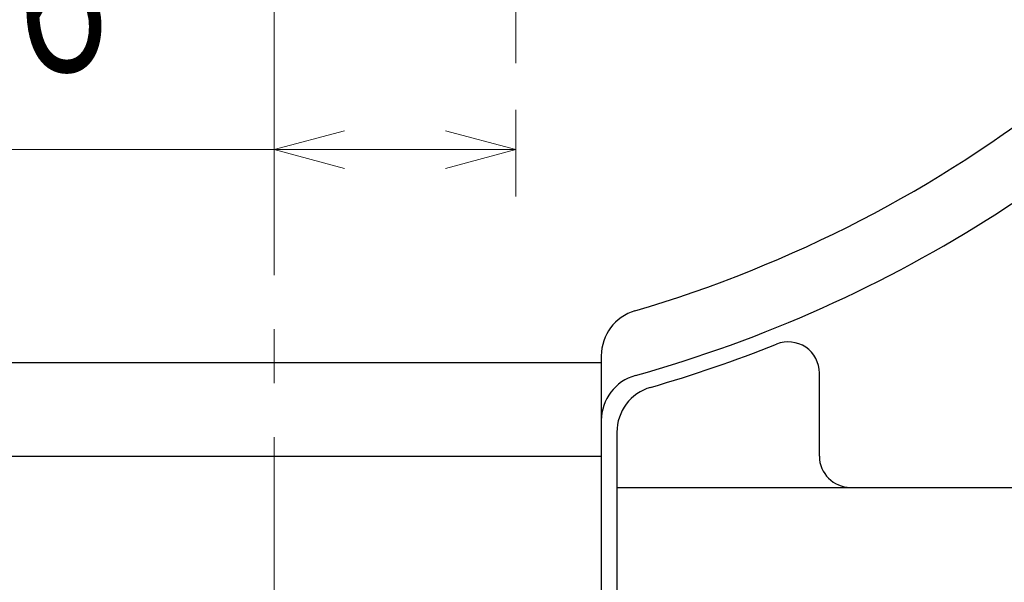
# Model space of a CAD drawing. Header units: millimetres. Extents: x 0 to 1300, y 0 to 891.
# Tile 41 of 124: x 164 to 227, y 510 to 546. Entities that reach past the tile are written whole.
import ezdxf

# ---------------------------------------------------------------- set-up
doc = ezdxf.new("R2010")
doc.units = ezdxf.units.MM
doc.header["$LTSCALE"] = 0.54643
doc.linetypes.add('CENTER', pattern=[50.8, 31.75, -6.35, 6.35, -6.35])
doc.layers.add('NoLayerName_001', color=7, linetype='Continuous')
doc.styles.get("Standard").update_dxf_attribs({"font": 'txt', "bigfont": 'extfont2'})
doc.dimstyles.get("Standard").update_dxf_attribs({"dimtxt": 2.5, "dimasz": 2.5, "dimexe": 1, "dimexo": 1, "dimtad": 1, "dimdec": 3, "dimzin": 0, "dimdsep": 46, "dimtxsty": 'Standard', "dimcen": 2.5, "dimadec": 3, "dimazin": 0, "dimtfac": 0.75, "dimtdec": 3, "dimtmove": 0, "dimatfit": 3, "dimfxl": 1, "dimarcsym": 0})

# ---------------------------------------------------------------- blocks, each defined once
blk = doc.blocks.new('_OPEN30')
at = {"color": 0, "linetype": 'ByBlock', "lineweight": -2}
for p, q in [((-1, 0.267949), (0, 0)), ((0, 0), (-1, -0.267949)), ((0, 0), (-1, 0))]:
    blk.add_line(p, q, dxfattribs=at)
blk = doc.blocks.new('*D125')
at = {"layer": 'Defpoints', "color": 0}
for p in [(195.5, 543.62), (180, 538.061), (180, 466.37)]:
    blk.add_point(p, dxfattribs=at)
at = {"layer": 'NoLayerName_001', "color": 0, "linetype": 'Continuous', "lineweight": 13}
for p, q in [((195.5, 540.62), (195.5, 535.061)), ((180, 538.061), (150.53, 538.061)), ((191, 538.061), (184.5, 538.061))]:
    blk.add_line(p, q, dxfattribs=at)
at = {"layer": 'NoLayerName_001', "color": 0, "lineweight": 13, "xscale": 4.5, "yscale": 4.5, "zscale": 4.5, "rotation": 180}
blk.add_blockref('_OPEN30', (180, 538.061), dxfattribs=at)
at = {"layer": 'NoLayerName_001', "color": 0, "lineweight": 13, "xscale": 4.5, "yscale": 4.5, "zscale": 4.5}
blk.add_blockref('_OPEN30', (195.5, 538.061), dxfattribs=at)
at = {"layer": 'NoLayerName_001', "color": 0, "lineweight": 13, "insert": (161.85, 547.319), "char_height": 10.5, "attachment_point": 5}
blk.add_mtext('\\W0.8000;１６', dxfattribs=at)

msp = doc.modelspace()

# ---------------------------------------------------------------- linework, layer by layer
at = {"layer": 'NoLayerName_001', "color": 4, "linetype": 'CENTER', "lineweight": 13}
for p, q in [((180, 602.8696), (180, 433.4084)), ((195.5, 543.6196), (195.5, 568.6196))]:
    msp.add_line(p, q, dxfattribs=at)
at = {"layer": 'NoLayerName_001', "color": 7, "linetype": 'Continuous', "lineweight": 25}
for p, q in [((201, 524.8282), (201, 501.2696)), ((201, 524.3695), (159, 524.3695)), ((215, 518.3696), (215, 523.7137)), ((202, 519.9115), (202, 501.2696)), ((159, 518.3695), (201, 518.3695)), ((202, 516.3696), (242.601, 516.3696))]:
    msp.add_line(p, q, dxfattribs=at)
for centre, radius, start, end in [((180, 606.3696), 82, 286.400686, 330.000009), ((180, 606.3696), 86, 285.64421, 319.629534), ((204, 524.8282), 3, 106.400686, 180), ((180, 606.3696), 87, 286.12762, 291.764132), ((213, 523.7137), 2, 0, 111.764132), ((204, 520.6666), 3, 105.64421, 180), ((205, 519.9115), 3, 106.12762, 180), ((217, 518.3696), 2, 180, 270)]:
    msp.add_arc(centre, radius, start, end, dxfattribs=at)

# ---------------------------------------------------------------- dimensions: what is measured, and where the dimension line sits
at = {"layer": 'NoLayerName_001', "color": 3, "linetype": 'Continuous', "lineweight": 13}
dim = msp.add_linear_dim(base=(180, 538.0611), p1=(195.5, 543.6196), p2=(180, 466.3696), angle=180, text='\\W0.8000;１６', dimstyle='Standard', override={"dimtxt": 10.5, "dimasz": 4.5, "dimexe": 3, "dimexo": 3, "dimgap": 3, "dimzin": 8, "dimblk": 'OPEN30', "dimse2": 1, "dimclrd": 0, "dimclre": 0, "dimclrt": 0, "dimtp": 0, "dimtm": 0, "dimlwd": 13, "dimlwe": 13}, dxfattribs=at)
dim.commit()
dim.dimension.update_dxf_attribs({"geometry": '*D125', "text_midpoint": (161.85, 538.0611), "dimtype": 160})

doc.saveas('drawing.dxf')
